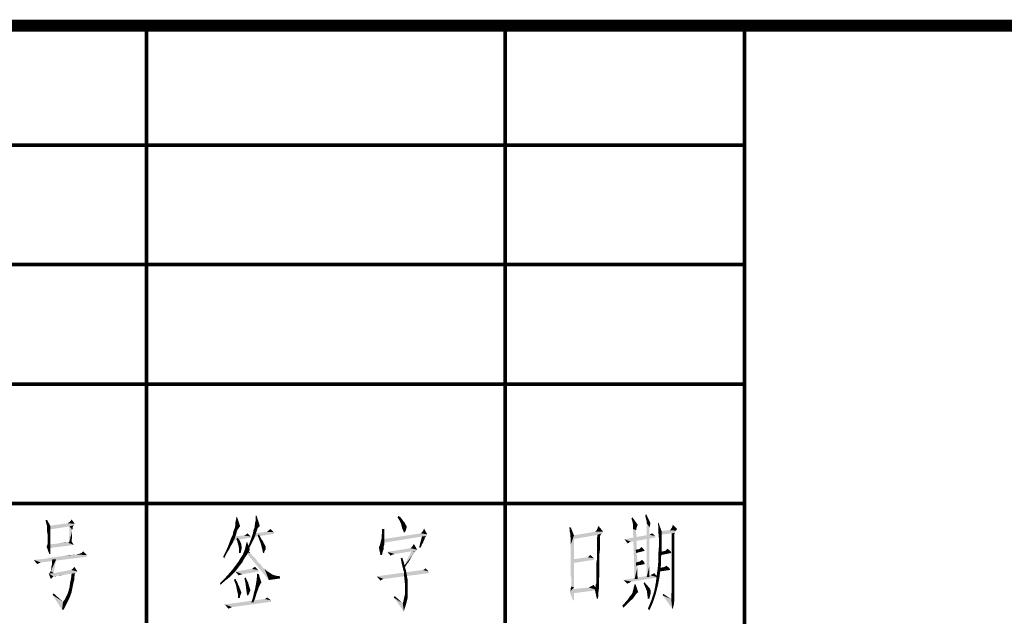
# Model space of a CAD drawing. Header units: millimetres. Extents: x 0 to 840, y 0 to 594.
# Tile 18 of 30: x 529 to 612, y 51 to 100. Entities that reach past the tile are written whole.
import ezdxf

# ---------------------------------------------------------------- set-up
doc = ezdxf.new("R2010")
doc.units = ezdxf.units.MM
doc.header["$LTSCALE"] = 46.2
doc.layers.get('0').update_dxf_attribs({"linetype": 'CONTINUOUS'})
doc.layers.add('GDU1040-22_DXF_FORMAT', color=7, linetype='CONTINUOUS')

msp = doc.modelspace()

# ---------------------------------------------------------------- linework, layer by layer
at = {"color": 1, "linetype": 'CONTINUOUS'}
for points in [[(531.686, 58.622), (531.598, 58.4), (531.553, 58.622)], [(531.642, 58.222), (531.598, 58.4), (531.686, 58.622)], [(531.642, 58.222), (531.686, 58.622), (531.953, 58.133)], [(533.998, 58.311), (533.553, 58.444), (533.642, 58.533)], [(533.642, 58.533), (533.731, 58.667), (533.998, 58.311)], [(547.43, 58.4), (547.474, 58.622), (547.563, 58.889)], [(547.43, 58.178), (547.43, 58.4), (547.563, 58.889)], [(547.43, 58.178), (547.563, 58.889), (547.83, 58.089)], [(547.563, 58.889), (547.474, 58.622), (547.519, 58.889)], [(549.074, 58.267), (549.119, 58.533), (549.207, 58.978)], [(549.074, 58.267), (549.207, 58.978), (549.474, 58.133)], [(549.074, 58.267), (549.074, 58.4), (549.119, 58.533)], [(549.207, 58.978), (549.119, 58.756), (549.119, 58.978)], [(549.119, 58.533), (549.119, 58.756), (549.207, 58.978)], [(560.985, 58.844), (561.074, 58.978), (561.252, 58.844)], [(561.252, 58.844), (561.163, 58.578), (560.985, 58.844)], [(561.252, 58.844), (561.385, 58.667), (561.163, 58.578)], [(561.163, 58.578), (561.385, 58.667), (561.474, 58.533)], [(561.474, 58.533), (561.296, 58.267), (561.163, 58.578)], [(561.474, 58.533), (561.563, 58.444), (561.296, 58.267)], [(580.636, 58.489), (580.547, 58.756), (580.636, 58.844)], [(580.681, 58.267), (580.636, 58.489), (580.636, 58.844)], [(580.681, 58.267), (580.636, 58.844), (581.081, 58.222)], [(581.747, 58.8), (581.703, 58.978), (581.792, 59.111)], [(581.792, 58.622), (581.747, 58.8), (581.792, 59.111)], [(581.836, 58.489), (581.792, 58.622), (581.792, 59.111)], [(581.836, 58.489), (581.792, 59.111), (582.147, 58.356)], [(582.147, 58.356), (581.836, 58.356), (581.836, 58.489)], [(531.953, 58.133), (531.686, 58.089), (531.642, 58.222)], [(531.686, 58.044), (531.686, 58.089), (531.953, 58.133)], [(531.686, 58), (531.686, 58.044), (531.953, 58.133)], [(531.686, 57.867), (531.686, 58), (531.953, 58.133)], [(531.686, 57.867), (531.953, 58.133), (531.953, 57.733)], [(531.953, 57.733), (531.686, 57.644), (531.686, 57.867)], [(531.731, 57.378), (531.686, 57.644), (531.953, 57.733)], [(531.731, 57.378), (531.953, 57.733), (531.953, 57.378)], [(533.998, 58.311), (531.82, 58.133), (533.42, 58.356)], [(533.998, 58.311), (533.909, 58.178), (531.82, 58.133)], [(533.553, 58.089), (531.82, 58.133), (533.909, 58.178)], [(533.553, 58.089), (531.82, 57.822), (531.82, 58.133)], [(533.42, 58.356), (533.464, 58.4), (533.553, 58.444)], [(533.998, 58.311), (533.42, 58.356), (533.553, 58.444)], [(533.775, 57.822), (533.509, 56.667), (533.553, 58.089)], [(533.775, 57.822), (533.775, 57.689), (533.509, 56.667)], [(533.775, 57.689), (533.775, 57.556), (533.509, 56.667)], [(533.553, 58.089), (533.909, 58.178), (533.864, 58.089)], [(533.553, 58.089), (533.864, 58.089), (533.82, 58)], [(533.553, 58.089), (533.82, 58), (533.775, 57.822)], [(533.82, 58), (533.82, 57.956), (533.775, 57.822)], [(533.82, 57.956), (533.82, 57.911), (533.775, 57.822)], [(547.519, 57.511), (547.207, 57.378), (547.252, 57.644)], [(547.652, 57.867), (547.563, 57.733), (547.252, 57.644)], [(547.652, 57.867), (547.252, 57.644), (547.341, 57.867)], [(547.252, 57.644), (547.563, 57.733), (547.519, 57.511)], [(547.741, 58), (547.341, 57.867), (547.385, 58)], [(547.341, 57.867), (547.741, 58), (547.652, 57.867)], [(547.83, 58.089), (547.385, 58), (547.43, 58.178)], [(547.385, 58), (547.83, 58.089), (547.741, 58)], [(548.896, 57.511), (548.941, 57.778), (549.252, 57.822)], [(548.896, 57.511), (549.252, 57.822), (549.03, 57.156)], [(549.296, 57.956), (548.941, 57.778), (549.03, 58)], [(549.296, 57.956), (549.252, 57.822), (548.941, 57.778)], [(549.474, 58.133), (549.03, 58.178), (549.074, 58.267)], [(549.474, 58.133), (549.03, 58), (549.03, 58.178)], [(549.474, 58.133), (549.43, 58.089), (549.03, 58)], [(549.43, 58.089), (549.385, 58.044), (549.03, 58)], [(549.03, 58), (549.385, 58.044), (549.296, 57.956)], [(550.63, 57.6), (549.074, 57.511), (550.052, 57.644)], [(550.63, 57.6), (550.052, 57.644), (550.185, 57.733)], [(550.185, 57.733), (550.363, 57.867), (550.63, 57.6)], [(559.874, 57.867), (559.874, 57.6), (559.696, 57.556)], [(559.874, 57.867), (559.696, 57.556), (559.696, 57.867)], [(561.296, 58.267), (561.563, 58.444), (561.652, 58.267)], [(561.652, 58.267), (561.385, 57.911), (561.296, 58.267)], [(561.652, 58.267), (561.741, 58.133), (561.385, 57.911)], [(561.741, 58.133), (561.741, 58.044), (561.385, 57.911)], [(561.741, 58.044), (561.741, 57.956), (561.385, 57.911)], [(561.385, 57.911), (561.741, 57.956), (561.696, 57.778)], [(561.696, 57.778), (561.519, 57.6), (561.385, 57.911)], [(561.519, 57.6), (561.696, 57.778), (561.607, 57.6)], [(563.474, 57.422), (562.985, 57.556), (563.074, 57.644)], [(563.474, 57.422), (563.074, 57.644), (563.163, 57.778)], [(563.163, 57.778), (563.207, 57.911), (563.474, 57.422)], [(575.481, 58), (575.392, 57.822), (575.347, 58)], [(575.392, 57.644), (575.392, 57.822), (575.481, 58)], [(575.436, 57.467), (575.392, 57.644), (575.481, 58)], [(575.436, 57.378), (575.436, 57.467), (575.481, 58)], [(575.436, 57.378), (575.481, 58), (575.747, 57.333)], [(578.192, 57.644), (578.059, 57.511), (575.659, 57.333)], [(578.192, 57.644), (575.659, 57.333), (577.525, 57.644)], [(578.192, 57.644), (577.525, 57.644), (577.57, 57.689)], [(578.192, 57.644), (577.57, 57.689), (577.659, 57.778)], [(577.659, 57.778), (577.703, 57.911), (577.792, 58.133)], [(577.659, 57.778), (577.792, 58.133), (578.192, 57.644)], [(581.081, 58.222), (580.681, 58.044), (580.681, 58.267)], [(580.681, 58.044), (581.081, 58.222), (580.992, 58)], [(580.992, 58), (580.681, 57.867), (580.681, 58.044)], [(580.681, 57.867), (580.992, 58), (580.947, 57.778)], [(580.947, 57.778), (580.814, 53.689), (580.681, 57.867)], [(580.947, 57.778), (580.947, 57.733), (580.814, 53.689)], [(580.947, 57.733), (580.947, 57.689), (580.814, 53.689)], [(580.947, 57.689), (580.947, 57.6), (580.814, 53.689)], [(581.836, 58.356), (582.147, 58.356), (582.103, 58.178)], [(581.836, 58.356), (582.103, 58.178), (582.059, 58)], [(582.059, 58), (581.836, 53.867), (581.836, 58.356)], [(582.059, 58), (582.059, 57.956), (581.836, 53.867)], [(582.059, 57.956), (582.059, 57.911), (581.836, 53.867)], [(582.059, 57.911), (582.059, 57.822), (581.836, 53.867)], [(582.059, 57.822), (582.059, 57.689), (581.836, 53.867)], [(582.059, 57.689), (582.059, 57.556), (581.836, 53.867)], [(582.814, 57.956), (582.77, 58.356), (582.814, 58.4)], [(582.814, 57.956), (582.814, 58.4), (583.081, 57.689)], [(583.081, 57.689), (582.814, 57.511), (582.814, 57.956)], [(582.814, 57.511), (583.081, 57.689), (583.081, 57.111)], [(584.192, 57.644), (582.903, 57.378), (582.992, 57.689)], [(584.192, 57.644), (584.192, 57.556), (582.903, 57.378)], [(584.281, 57.733), (582.992, 57.689), (583.747, 57.778)], [(582.992, 57.689), (584.281, 57.733), (584.192, 57.644)], [(583.747, 57.778), (583.836, 57.822), (584.37, 57.867)], [(583.747, 57.778), (584.37, 57.867), (584.281, 57.733)], [(584.37, 57.867), (583.836, 57.822), (583.881, 57.911)], [(584.37, 57.867), (583.881, 57.911), (583.97, 58.044)], [(583.97, 58.044), (584.014, 58.222), (584.37, 57.867)], [(531.953, 57.378), (531.731, 57.156), (531.731, 57.378)], [(531.731, 57.156), (531.953, 57.378), (531.953, 57.022)], [(531.953, 57.022), (531.731, 56.933), (531.731, 57.156)], [(531.731, 56.8), (531.731, 56.933), (531.953, 57.022)], [(531.731, 56.711), (531.731, 56.8), (531.953, 57.022)], [(531.731, 56.711), (531.953, 57.022), (531.953, 56.711)], [(533.42, 56.756), (533.553, 56.8), (533.731, 56.844)], [(533.42, 56.756), (533.731, 56.844), (533.909, 56.533)], [(533.775, 57.556), (533.775, 57.378), (533.509, 56.667)], [(533.775, 57.378), (533.775, 57.156), (533.509, 56.667)], [(533.775, 57.156), (533.731, 56.933), (533.509, 56.667)], [(533.509, 56.667), (533.731, 56.933), (533.731, 56.667)], [(533.731, 56.844), (533.553, 56.8), (533.686, 56.844)], [(547.385, 57.111), (546.941, 56.756), (547.074, 57.111)], [(546.941, 56.756), (547.385, 57.111), (547.207, 56.711)], [(547.074, 57.111), (547.207, 57.378), (547.519, 57.511)], [(547.074, 57.111), (547.519, 57.511), (547.385, 57.111)], [(548.719, 57.244), (547.163, 57.244), (548.141, 57.333)], [(548.719, 57.244), (548.719, 57.156), (547.163, 56.889)], [(548.719, 57.244), (547.163, 56.889), (547.163, 57.244)], [(547.519, 57.067), (547.607, 57.156), (547.741, 56.978)], [(547.741, 56.978), (547.607, 56.756), (547.519, 57.067)], [(547.741, 56.978), (547.83, 56.844), (547.607, 56.756)], [(547.607, 56.756), (547.83, 56.844), (547.874, 56.711)], [(548.719, 57.244), (548.141, 57.333), (548.274, 57.378)], [(548.274, 57.378), (548.452, 57.511), (548.719, 57.244)], [(548.941, 56.978), (548.852, 56.8), (548.496, 56.4)], [(548.941, 56.978), (548.496, 56.4), (548.719, 56.978)], [(549.03, 57.156), (548.719, 56.978), (548.896, 57.511)], [(548.719, 56.978), (549.03, 57.156), (548.941, 56.978)], [(550.63, 57.467), (548.941, 57.2), (549.074, 57.511)], [(549.074, 57.511), (550.63, 57.6), (550.63, 57.467)], [(549.296, 57.333), (549.385, 57.422), (549.519, 57.2)], [(549.519, 57.2), (549.43, 56.978), (549.296, 57.333)], [(549.519, 57.2), (549.607, 57.022), (549.43, 56.978)], [(549.43, 56.978), (549.607, 57.022), (549.741, 56.844)], [(549.741, 56.844), (549.563, 56.622), (549.43, 56.978)], [(549.741, 56.844), (549.785, 56.711), (549.563, 56.622)], [(559.874, 56.889), (559.874, 56.756), (559.563, 56.711)], [(559.874, 56.889), (559.563, 56.711), (559.607, 56.889)], [(559.874, 57.022), (559.607, 56.889), (559.652, 57.067)], [(559.607, 56.889), (559.874, 57.022), (559.874, 56.889)], [(559.874, 57.378), (559.652, 57.333), (559.696, 57.556)], [(559.652, 57.333), (559.874, 57.378), (559.874, 57.2)], [(559.874, 57.2), (559.652, 57.067), (559.652, 57.333)], [(559.652, 57.067), (559.874, 57.2), (559.874, 57.022)], [(559.696, 57.556), (559.874, 57.6), (559.874, 57.378)], [(563.474, 57.422), (559.785, 57.022), (562.941, 57.511)], [(563.474, 57.422), (563.385, 57.289), (559.785, 57.022)], [(563.385, 57.289), (563.03, 57.244), (559.785, 57.022)], [(559.785, 57.022), (563.03, 57.244), (559.785, 56.711)], [(563.252, 57.111), (562.807, 56.356), (563.03, 57.244)], [(563.252, 57.111), (563.252, 57.022), (562.807, 56.356)], [(563.252, 57.022), (563.207, 56.933), (562.807, 56.356)], [(563.207, 56.933), (563.163, 56.844), (562.807, 56.356)], [(563.163, 56.844), (563.119, 56.711), (562.807, 56.356)], [(563.474, 57.422), (562.941, 57.511), (562.985, 57.556)], [(563.03, 57.244), (563.385, 57.289), (563.296, 57.156)], [(563.03, 57.244), (563.296, 57.156), (563.252, 57.111)], [(575.747, 57.333), (575.436, 57.244), (575.436, 57.378)], [(575.481, 57.156), (575.436, 57.244), (575.747, 57.333)], [(575.481, 57.111), (575.481, 57.156), (575.747, 57.333)], [(575.481, 57.067), (575.481, 57.111), (575.747, 57.333)], [(575.481, 57.022), (575.481, 57.067), (575.747, 57.333)], [(575.481, 56.933), (575.481, 57.022), (575.747, 57.333)], [(575.481, 56.756), (575.481, 56.933), (575.747, 57.333)], [(575.481, 56.578), (575.481, 56.756), (575.747, 57.333)], [(575.481, 56.267), (575.481, 56.578), (575.747, 57.333)], [(575.481, 55.956), (575.481, 56.267), (575.747, 57.333)], [(575.481, 55.556), (575.481, 55.956), (575.747, 57.333)], [(575.481, 55.111), (575.481, 55.556), (575.747, 57.333)], [(575.481, 54.667), (575.481, 55.111), (575.747, 57.333)], [(575.481, 54.311), (575.481, 54.667), (575.747, 57.333)], [(575.481, 53.956), (575.481, 54.311), (575.747, 57.333)], [(575.525, 53.689), (575.481, 53.956), (575.747, 57.333)], [(575.525, 53.467), (575.525, 53.689), (575.747, 57.333)], [(575.525, 53.289), (575.525, 53.467), (575.747, 57.333)], [(575.525, 53.2), (575.525, 53.289), (575.747, 57.333)], [(575.525, 53.156), (575.525, 53.2), (575.747, 57.333)], [(575.525, 53.067), (575.525, 53.156), (575.747, 57.333)], [(575.525, 53.067), (575.747, 57.333), (575.747, 52.978)], [(578.059, 57.511), (577.703, 57.378), (575.659, 57.333)], [(575.659, 57.333), (577.703, 57.378), (575.659, 57.022)], [(577.97, 57.378), (577.925, 57.244), (577.659, 56.889)], [(577.97, 57.378), (577.659, 56.889), (577.703, 57.378)], [(577.925, 57.244), (577.925, 57.156), (577.659, 56.889)], [(577.925, 57.156), (577.925, 57.067), (577.659, 56.889)], [(577.925, 57.067), (577.925, 56.933), (577.659, 56.889)], [(577.659, 56.889), (577.925, 56.933), (577.925, 56.756)], [(577.925, 56.756), (577.659, 56.444), (577.659, 56.889)], [(577.703, 57.378), (578.059, 57.511), (577.97, 57.378)], [(582.059, 57.378), (582.547, 57.289), (579.97, 57.022)], [(582.059, 57.378), (579.97, 57.022), (581.97, 57.378)], [(582.547, 57.289), (582.547, 57.156), (579.97, 57.022)], [(579.97, 57.022), (582.547, 57.156), (580.503, 56.8)], [(579.97, 57.022), (580.503, 56.8), (580.37, 56.756)], [(580.37, 56.756), (580.236, 56.667), (579.97, 57.022)], [(580.947, 57.6), (580.947, 57.467), (580.814, 53.689)], [(580.947, 57.467), (580.992, 57.289), (580.814, 53.689)], [(580.992, 57.289), (580.992, 57.111), (580.814, 53.689)], [(580.992, 57.111), (580.992, 56.889), (580.814, 53.689)], [(580.992, 56.889), (580.992, 56.667), (580.814, 53.689)], [(582.059, 57.556), (582.059, 57.333), (581.836, 53.867)], [(582.059, 57.333), (582.059, 57.156), (581.836, 53.867)], [(582.059, 57.156), (582.059, 56.889), (581.836, 53.867)], [(582.059, 56.889), (582.059, 56.622), (581.836, 53.867)], [(582.059, 57.378), (582.192, 57.467), (582.281, 57.511)], [(582.059, 57.378), (582.281, 57.511), (582.547, 57.289)], [(582.059, 57.378), (582.103, 57.422), (582.192, 57.467)], [(583.081, 57.111), (582.859, 57.022), (582.814, 57.511)], [(582.859, 57.022), (583.081, 57.111), (583.081, 56.578)], [(583.081, 56.578), (582.859, 56.533), (582.859, 57.022)], [(584.192, 57.556), (583.925, 57.511), (582.903, 57.378)], [(583.925, 57.511), (584.192, 57.556), (584.147, 57.467)], [(584.147, 57.467), (583.925, 56.978), (583.925, 57.511)], [(584.147, 57.467), (584.147, 57.422), (583.925, 56.978)], [(584.147, 57.422), (584.147, 57.289), (583.925, 56.978)], [(584.147, 57.289), (584.147, 57.111), (583.925, 56.978)], [(583.925, 56.978), (584.147, 57.111), (584.147, 56.844)], [(584.147, 56.844), (583.925, 56.489), (583.925, 56.978)], [(584.147, 56.844), (584.147, 56.578), (583.925, 56.489)], [(531.953, 56.444), (531.642, 56.4), (531.686, 56.489)], [(531.642, 56.4), (531.953, 56.444), (531.953, 56.178)], [(531.953, 56.178), (531.864, 55.778), (531.642, 56.4)], [(531.686, 56.489), (531.731, 56.622), (531.953, 56.711)], [(531.686, 56.489), (531.953, 56.711), (531.953, 56.444)], [(531.953, 56.711), (531.731, 56.667), (531.731, 56.711)], [(531.731, 56.622), (531.731, 56.667), (531.953, 56.711)], [(533.909, 56.533), (531.82, 56.267), (531.864, 56.578)], [(533.909, 56.533), (531.864, 56.578), (532.264, 56.622)], [(531.953, 56.178), (531.953, 55.956), (531.864, 55.778)], [(532.264, 56.622), (532.62, 56.667), (533.42, 56.756)], [(533.909, 56.533), (532.264, 56.622), (533.42, 56.756)], [(532.62, 56.667), (532.931, 56.711), (533.42, 56.756)], [(533.42, 56.756), (532.931, 56.711), (533.198, 56.756)], [(534.531, 55.822), (534.62, 55.911), (534.709, 56)], [(534.531, 55.822), (534.709, 56), (535.02, 55.689)], [(546.719, 55.867), (546.407, 55.556), (546.63, 56)], [(546.941, 56.222), (546.63, 56), (546.807, 56.4)], [(546.63, 56), (546.941, 56.222), (546.719, 55.867)], [(547.207, 56.711), (546.807, 56.4), (546.941, 56.756)], [(547.207, 56.711), (547.074, 56.489), (546.807, 56.4)], [(546.807, 56.4), (547.074, 56.489), (546.941, 56.222)], [(547.874, 56.711), (547.696, 56.444), (547.607, 56.756)], [(547.874, 56.711), (547.919, 56.622), (547.696, 56.444)], [(547.919, 56.622), (547.919, 56.489), (547.696, 56.444)], [(547.696, 56.444), (547.919, 56.489), (547.963, 56.4)], [(547.963, 56.4), (547.741, 56.178), (547.696, 56.444)], [(547.963, 56.4), (547.963, 56.356), (547.741, 56.178)], [(547.963, 56.356), (547.963, 56.267), (547.741, 56.178)], [(547.741, 56.178), (547.963, 56.267), (547.919, 56.089)], [(547.919, 56.089), (547.741, 55.867), (547.741, 56.178)], [(547.741, 55.867), (547.919, 56.089), (547.874, 55.867)], [(548.63, 56.178), (548.585, 56.044), (548.141, 55.956)], [(548.63, 56.178), (548.141, 55.956), (548.23, 56.178)], [(548.141, 55.956), (548.585, 56.044), (548.496, 55.911)], [(548.23, 56.178), (548.274, 56.356), (548.407, 56.8)], [(548.23, 56.178), (548.407, 56.8), (548.63, 56.178)], [(548.274, 56.356), (548.319, 56.578), (548.407, 56.8)], [(548.319, 56.578), (548.363, 56.756), (548.407, 56.8)], [(548.319, 55.911), (548.407, 56.178), (548.674, 55.867)], [(548.852, 56.8), (548.719, 56.533), (548.496, 56.4)], [(548.496, 56.4), (548.719, 56.533), (548.585, 56.267)], [(549.563, 56.622), (549.785, 56.711), (549.874, 56.578)], [(549.874, 56.578), (549.652, 56.267), (549.563, 56.622)], [(549.874, 56.578), (549.919, 56.489), (549.652, 56.267)], [(549.919, 56.489), (549.963, 56.4), (549.652, 56.267)], [(549.963, 56.4), (549.963, 56.356), (549.652, 56.267)], [(549.652, 56.267), (549.963, 56.356), (549.963, 56.267)], [(549.963, 56.267), (549.741, 55.867), (549.652, 56.267)], [(549.963, 56.267), (549.963, 56.178), (549.741, 55.867)], [(549.963, 56.178), (549.874, 56.044), (549.741, 55.867)], [(549.741, 55.867), (549.874, 56.044), (549.83, 55.867)], [(559.83, 56.4), (559.43, 56.311), (559.474, 56.444)], [(559.43, 56.311), (559.83, 56.4), (559.83, 56.178)], [(559.83, 56.178), (559.563, 55.689), (559.43, 56.311)], [(559.874, 56.533), (559.474, 56.444), (559.519, 56.533)], [(559.474, 56.444), (559.874, 56.533), (559.83, 56.4)], [(559.874, 56.622), (559.519, 56.533), (559.563, 56.711)], [(559.519, 56.533), (559.874, 56.622), (559.874, 56.533)], [(559.563, 56.711), (559.874, 56.756), (559.874, 56.622)], [(559.83, 56.178), (559.741, 55.956), (559.563, 55.689)], [(562.63, 56.133), (560.141, 55.956), (562.096, 56.267)], [(562.63, 56.133), (562.541, 56.044), (560.141, 55.956)], [(562.541, 56.044), (562.141, 56), (560.141, 55.956)], [(560.141, 55.956), (562.141, 56), (560.763, 55.778)], [(562.452, 56), (562.363, 55.867), (561.519, 54.756)], [(562.452, 56), (561.519, 54.756), (562.141, 56)], [(562.096, 56.267), (562.141, 56.311), (562.185, 56.356)], [(562.63, 56.133), (562.096, 56.267), (562.185, 56.356)], [(562.141, 56), (562.541, 56.044), (562.452, 56)], [(562.185, 56.356), (562.274, 56.489), (562.363, 56.622)], [(562.185, 56.356), (562.363, 56.622), (562.63, 56.133)], [(562.452, 56), (562.407, 55.911), (562.363, 55.867)], [(563.119, 56.711), (563.03, 56.578), (562.807, 56.356)], [(563.03, 56.578), (562.985, 56.444), (562.807, 56.356)], [(562.807, 56.356), (562.985, 56.444), (562.896, 56.267)], [(577.925, 56.756), (577.925, 56.489), (577.659, 56.444)], [(577.659, 56.444), (577.925, 56.489), (577.925, 56.178)], [(577.925, 56.178), (577.659, 56.044), (577.659, 56.444)], [(577.659, 56.044), (577.925, 56.178), (577.881, 55.822)], [(577.881, 55.822), (577.659, 55.644), (577.659, 56.044)], [(580.992, 56.667), (580.992, 56.4), (580.814, 53.689)], [(580.992, 56.4), (580.992, 56.089), (580.814, 53.689)], [(580.992, 56.089), (580.992, 55.778), (580.814, 53.689)], [(581.17, 56.178), (581.57, 56.178), (580.903, 56.133)], [(581.17, 56.178), (580.903, 56.133), (581.125, 56.178)], [(580.903, 56.133), (581.57, 56.178), (581.659, 56.044)], [(581.659, 56.044), (580.947, 55.867), (580.903, 56.133)], [(581.57, 56.178), (581.17, 56.178), (581.259, 56.222)], [(581.57, 56.178), (581.259, 56.222), (581.303, 56.267)], [(581.303, 56.267), (581.392, 56.356), (581.57, 56.178)], [(582.059, 56.622), (582.059, 56.311), (581.836, 53.867)], [(582.059, 56.311), (582.059, 56), (581.836, 53.867)], [(582.059, 56), (582.059, 55.644), (581.836, 53.867)], [(583.081, 56.044), (582.814, 55.956), (582.859, 56.533)], [(582.814, 55.956), (583.081, 56.044), (583.036, 55.556)], [(582.859, 56.533), (583.081, 56.578), (583.081, 56.044)], [(583.392, 56.044), (583.836, 56), (582.992, 55.956)], [(583.392, 56.044), (582.992, 55.956), (583.347, 56.044)], [(582.992, 55.956), (583.836, 56), (583.881, 55.867)], [(583.836, 56), (583.392, 56.044), (583.436, 56.089)], [(583.836, 56), (583.436, 56.089), (583.481, 56.133)], [(583.481, 56.133), (583.57, 56.222), (583.836, 56)], [(583.925, 56.489), (584.147, 56.578), (584.147, 56.178)], [(584.147, 56.178), (583.925, 56), (583.925, 56.489)], [(583.925, 56), (584.147, 56.178), (584.147, 55.733)], [(584.147, 55.733), (583.925, 55.556), (583.925, 56)], [(530.575, 55.289), (531.064, 55.333), (535.02, 55.556)], [(530.575, 55.289), (535.02, 55.556), (531.153, 55.067)], [(530.575, 55.289), (531.153, 55.067), (531.02, 55.022)], [(531.02, 55.022), (530.842, 54.933), (530.575, 55.289)], [(531.064, 55.333), (531.509, 55.378), (535.02, 55.556)], [(531.509, 55.378), (531.909, 55.467), (535.02, 55.556)], [(531.864, 55.778), (531.953, 55.956), (531.953, 55.778)], [(531.909, 55.467), (532.264, 55.511), (535.02, 55.556)], [(531.998, 54.444), (532.042, 54.578), (532.442, 55.333)], [(531.998, 54.356), (531.998, 54.444), (532.442, 55.333)], [(531.998, 54.356), (532.442, 55.333), (532.22, 54.178)], [(532.042, 54.711), (532.086, 54.889), (532.442, 55.333)], [(532.042, 54.578), (532.042, 54.711), (532.442, 55.333)], [(532.442, 55.333), (532.086, 55.111), (532.131, 55.333)], [(532.086, 54.889), (532.086, 55.111), (532.442, 55.333)], [(535.02, 55.556), (532.264, 55.511), (532.62, 55.556)], [(532.62, 55.556), (532.975, 55.6), (535.02, 55.689)], [(532.62, 55.556), (535.02, 55.689), (535.02, 55.556)], [(532.975, 55.6), (533.242, 55.644), (535.02, 55.689)], [(533.731, 55.689), (535.02, 55.689), (533.242, 55.644)], [(533.731, 55.689), (533.242, 55.644), (533.509, 55.689)], [(534.131, 55.733), (533.731, 55.689), (533.953, 55.733)], [(535.02, 55.689), (533.731, 55.689), (534.131, 55.733)], [(534.353, 55.778), (534.131, 55.733), (534.264, 55.778)], [(535.02, 55.689), (534.131, 55.733), (534.353, 55.778)], [(534.486, 55.822), (534.531, 55.822), (534.353, 55.778)], [(534.486, 55.822), (534.353, 55.778), (534.442, 55.822)], [(535.02, 55.689), (534.353, 55.778), (534.531, 55.822)], [(534.531, 55.822), (534.575, 55.867), (534.62, 55.911)], [(546.407, 55.556), (546.719, 55.867), (546.496, 55.422)], [(548.141, 55.333), (547.696, 55.156), (547.874, 55.467)], [(547.696, 55.156), (548.141, 55.333), (548.007, 55.067)], [(548.407, 55.733), (548.274, 55.556), (547.874, 55.467)], [(548.407, 55.733), (547.874, 55.467), (548.052, 55.733)], [(547.874, 55.467), (548.274, 55.556), (548.141, 55.333)], [(548.496, 55.911), (548.052, 55.733), (548.141, 55.956)], [(548.052, 55.733), (548.496, 55.911), (548.407, 55.733)], [(548.674, 55.867), (550.23, 53.6), (548.319, 55.911)], [(548.674, 55.867), (548.941, 55.556), (550.23, 53.6)], [(548.941, 55.556), (549.163, 55.333), (550.23, 53.6)], [(549.163, 55.333), (549.341, 55.067), (550.23, 53.6)], [(559.563, 55.689), (559.741, 55.956), (559.696, 55.689)], [(560.141, 55.956), (560.763, 55.778), (560.585, 55.733)], [(560.585, 55.733), (560.407, 55.644), (560.141, 55.956)], [(561.296, 55.2), (561.252, 55.422), (561.385, 55.467)], [(561.296, 55.2), (561.385, 55.467), (561.519, 55.067)], [(561.519, 55.067), (561.341, 54.978), (561.296, 55.2)], [(562.363, 55.867), (562.319, 55.778), (561.519, 54.756)], [(562.319, 55.778), (562.23, 55.644), (561.519, 54.756)], [(562.23, 55.644), (562.141, 55.511), (561.519, 54.756)], [(562.141, 55.511), (562.052, 55.333), (561.519, 54.756)], [(562.052, 55.333), (561.919, 55.111), (561.519, 54.756)], [(562.363, 55.867), (562.363, 55.822), (562.319, 55.778)], [(576.903, 55.511), (577.392, 55.422), (575.659, 55.333)], [(576.903, 55.511), (575.659, 55.333), (576.859, 55.511)], [(575.659, 55.333), (577.392, 55.422), (577.392, 55.289)], [(577.392, 55.289), (575.659, 55.022), (575.659, 55.333)], [(576.903, 55.511), (576.947, 55.556), (577.125, 55.689)], [(576.903, 55.511), (577.125, 55.689), (577.392, 55.422)], [(576.947, 55.556), (577.036, 55.644), (577.125, 55.689)], [(577.614, 54.978), (577.659, 55.289), (577.881, 55.422)], [(577.614, 54.978), (577.881, 55.422), (577.881, 54.978)], [(577.659, 55.644), (577.881, 55.822), (577.881, 55.422)], [(577.881, 55.422), (577.659, 55.289), (577.659, 55.644)], [(580.992, 55.778), (581.036, 55.422), (580.814, 53.689)], [(581.036, 55.422), (581.036, 55.022), (580.814, 53.689)], [(581.259, 55.156), (581.436, 55.289), (581.614, 55.111)], [(582.059, 55.644), (582.059, 55.244), (581.836, 53.867)], [(582.059, 55.244), (582.059, 54.8), (581.836, 53.867)], [(583.036, 55.067), (582.77, 54.756), (582.814, 55.378)], [(583.036, 55.556), (582.814, 55.378), (582.814, 55.956)], [(582.814, 55.378), (583.036, 55.556), (583.036, 55.067)], [(583.881, 55.867), (582.992, 55.689), (582.992, 55.956)], [(583.925, 55.556), (584.147, 55.733), (584.147, 55.244)], [(584.147, 55.244), (583.925, 55.156), (583.925, 55.556)], [(583.925, 54.756), (583.925, 55.156), (584.147, 55.244)], [(583.925, 54.756), (584.147, 55.244), (584.147, 54.756)], [(531.953, 54.267), (531.953, 54.311), (531.998, 54.356)], [(532.22, 54.178), (531.953, 54.267), (531.998, 54.356)], [(533.686, 54.444), (534.22, 54.311), (532.22, 54.178)], [(533.686, 54.444), (532.22, 54.178), (533.642, 54.444)], [(534.22, 54.311), (533.686, 54.444), (533.775, 54.489)], [(534.22, 54.311), (533.775, 54.489), (533.864, 54.578)], [(533.864, 54.578), (533.953, 54.711), (534.22, 54.311)], [(547.296, 54.178), (546.852, 54.089), (547.163, 54.444)], [(547.785, 54.8), (547.563, 54.489), (547.163, 54.444)], [(547.785, 54.8), (547.163, 54.444), (547.43, 54.8)], [(547.163, 54.444), (547.563, 54.489), (547.296, 54.178)], [(548.007, 55.067), (547.43, 54.8), (547.696, 55.156)], [(547.43, 54.8), (548.007, 55.067), (547.785, 54.8)], [(548.807, 54.533), (549.341, 54.444), (547.43, 54.311)], [(548.807, 54.533), (547.43, 54.311), (548.763, 54.533)], [(547.43, 54.311), (549.341, 54.444), (549.385, 54.311)], [(549.341, 54.444), (548.807, 54.533), (548.896, 54.578)], [(548.896, 54.578), (548.985, 54.667), (549.074, 54.711)], [(548.896, 54.578), (549.074, 54.711), (549.341, 54.444)], [(549.341, 55.067), (549.563, 54.889), (550.23, 53.6)], [(549.563, 54.889), (549.696, 54.667), (550.23, 53.6)], [(549.696, 54.667), (549.874, 54.533), (550.23, 53.6)], [(549.874, 54.533), (550.007, 54.4), (550.23, 53.6)], [(550.007, 54.4), (550.274, 54.222), (550.23, 53.6)], [(563.119, 54.444), (563.607, 54.311), (559.252, 53.911)], [(563.119, 54.444), (559.252, 53.911), (563.074, 54.444)], [(561.385, 54.8), (561.341, 54.978), (561.519, 55.067)], [(561.385, 54.8), (561.519, 55.067), (561.607, 54.711)], [(561.607, 54.711), (561.43, 54.622), (561.385, 54.8)], [(561.474, 54.444), (561.43, 54.622), (561.607, 54.711)], [(561.474, 54.444), (561.607, 54.711), (561.696, 54.4)], [(561.696, 54.4), (561.519, 54.311), (561.474, 54.444)], [(561.919, 55.111), (561.741, 54.889), (561.519, 54.756)], [(561.519, 54.756), (561.741, 54.889), (561.563, 54.578)], [(561.519, 54.178), (561.519, 54.311), (561.696, 54.4)], [(561.519, 54.178), (561.696, 54.4), (561.741, 54.133)], [(563.607, 54.311), (563.119, 54.444), (563.207, 54.489)], [(563.607, 54.311), (563.207, 54.489), (563.296, 54.533)], [(563.296, 54.533), (563.341, 54.578), (563.607, 54.311)], [(577.881, 54.978), (577.614, 54.667), (577.614, 54.978)], [(577.614, 54.667), (577.881, 54.978), (577.881, 54.489)], [(577.881, 54.489), (577.614, 54.4), (577.614, 54.667)], [(577.614, 54.178), (577.614, 54.4), (577.881, 54.489)], [(577.614, 54.178), (577.881, 54.489), (577.881, 54.044)], [(581.036, 55.022), (581.036, 54.578), (580.814, 53.689)], [(581.036, 54.578), (581.036, 54.133), (580.814, 53.689)], [(581.614, 55.111), (580.947, 55.067), (581.081, 55.111)], [(580.947, 55.067), (581.614, 55.111), (581.659, 54.933)], [(581.659, 54.933), (580.947, 54.8), (580.947, 55.067)], [(581.614, 55.111), (581.081, 55.111), (581.259, 55.156)], [(582.059, 54.8), (582.059, 54.356), (581.836, 53.867)], [(581.836, 53.867), (582.059, 54.356), (582.059, 53.867)], [(582.992, 54.622), (582.681, 54.089), (582.77, 54.756)], [(582.992, 54.622), (582.947, 54.222), (582.681, 54.089)], [(582.77, 54.756), (583.036, 55.067), (582.992, 54.622)], [(583.747, 54.578), (582.859, 54.311), (582.903, 54.622)], [(583.747, 54.578), (583.792, 54.444), (582.859, 54.311)], [(583.747, 54.578), (582.903, 54.622), (583.214, 54.667)], [(583.747, 54.578), (583.214, 54.667), (583.347, 54.711)], [(583.347, 54.711), (583.481, 54.8), (583.747, 54.578)], [(584.147, 54.756), (583.925, 54.4), (583.925, 54.756)], [(583.925, 54.4), (584.147, 54.756), (584.147, 54.311)], [(584.147, 54.311), (583.925, 54.089), (583.925, 54.4)], [(532.22, 54.178), (531.82, 54.133), (531.909, 54.222)], [(532.22, 54.178), (534.042, 54.178), (531.82, 54.133)], [(533.731, 54.133), (531.82, 54.133), (534.042, 54.178)], [(531.82, 54.133), (533.731, 54.133), (533.42, 54.089)], [(531.82, 54.133), (533.42, 54.089), (532.22, 53.911)], [(531.82, 54.133), (532.22, 53.911), (532.175, 53.867)], [(532.175, 53.867), (531.998, 53.689), (531.82, 54.133)], [(532.22, 54.178), (531.909, 54.222), (531.953, 54.267)], [(532.175, 53.867), (532.086, 53.778), (531.998, 53.689)], [(534.22, 54.311), (534.131, 54.222), (532.22, 54.178)], [(532.22, 54.178), (534.131, 54.222), (534.042, 54.178)], [(533.42, 54.089), (532.531, 53.956), (532.22, 53.911)], [(532.264, 53.911), (532.22, 53.911), (532.531, 53.956)], [(532.309, 53.911), (532.264, 53.911), (532.531, 53.956)], [(532.309, 53.911), (532.531, 53.956), (532.398, 53.911)], [(533.42, 54.089), (533.153, 54.044), (532.531, 53.956)], [(533.153, 54.044), (532.886, 54), (532.531, 53.956)], [(532.531, 53.956), (532.886, 54), (532.709, 53.956)], [(533.953, 53.6), (533.598, 53.333), (533.686, 53.733)], [(533.953, 53.6), (533.909, 53.467), (533.598, 53.333)], [(533.998, 54.089), (533.686, 53.733), (533.731, 54.133)], [(533.998, 54.089), (533.998, 54.044), (533.686, 53.733)], [(533.998, 54.044), (533.998, 54), (533.686, 53.733)], [(533.998, 54), (533.998, 53.956), (533.686, 53.733)], [(533.998, 53.956), (533.953, 53.867), (533.686, 53.733)], [(533.953, 53.867), (533.953, 53.778), (533.686, 53.733)], [(533.686, 53.733), (533.953, 53.778), (533.953, 53.6)], [(533.731, 54.133), (534.042, 54.178), (533.998, 54.089)], [(546.585, 53.556), (546.141, 53.333), (546.496, 53.689)], [(546.141, 53.333), (546.585, 53.556), (546.185, 53.2)], [(546.985, 53.867), (546.496, 53.689), (546.852, 54.089)], [(546.496, 53.689), (546.985, 53.867), (546.585, 53.556)], [(546.852, 54.089), (547.296, 54.178), (546.985, 53.867)], [(547.296, 53.644), (547.43, 53.689), (547.563, 53.467)], [(547.563, 53.467), (547.474, 53.2), (547.296, 53.644)], [(547.43, 54.311), (549.385, 54.311), (548.007, 54.089)], [(548.007, 54.089), (547.696, 54), (547.43, 54.311)], [(548.007, 54.089), (547.874, 54.044), (547.696, 54)], [(548.185, 53.733), (548.274, 53.822), (548.407, 53.556)], [(548.407, 53.556), (548.274, 53.333), (548.185, 53.733)], [(548.407, 53.556), (548.496, 53.378), (548.274, 53.333)], [(549.607, 53.378), (549.119, 53.111), (549.207, 53.6)], [(549.385, 54.089), (549.207, 53.6), (549.252, 54.133)], [(549.207, 53.6), (549.385, 54.089), (549.607, 53.378)], [(550.274, 54.222), (550.541, 54.044), (550.23, 53.6)], [(550.541, 54.044), (550.852, 53.956), (550.23, 53.6)], [(550.852, 53.956), (551.163, 53.911), (550.23, 53.6)], [(551.163, 53.911), (551.163, 53.733), (550.23, 53.6)], [(563.607, 54.311), (563.607, 54.178), (559.252, 53.911)], [(559.252, 53.911), (563.607, 54.178), (559.83, 53.689)], [(559.252, 53.911), (559.83, 53.689), (559.696, 53.644)], [(559.696, 53.644), (559.563, 53.556), (559.252, 53.911)], [(561.741, 54.133), (561.519, 54.089), (561.519, 54.178)], [(561.563, 53.733), (561.519, 54.089), (561.741, 54.133)], [(561.563, 53.733), (561.741, 54.133), (561.83, 53.644)], [(561.83, 53.644), (561.607, 53.289), (561.563, 53.733)], [(561.607, 53.289), (561.83, 53.644), (561.83, 53.156)], [(577.57, 53.244), (577.614, 53.333), (577.836, 53.644)], [(577.57, 53.244), (577.836, 53.644), (577.836, 53.244)], [(577.881, 54.044), (577.614, 53.956), (577.614, 54.178)], [(577.614, 53.778), (577.614, 53.956), (577.881, 54.044)], [(577.614, 53.644), (577.614, 53.778), (577.881, 54.044)], [(577.614, 53.644), (577.881, 54.044), (577.836, 53.644)], [(577.836, 53.644), (577.614, 53.511), (577.614, 53.644)], [(577.614, 53.422), (577.614, 53.511), (577.836, 53.644)], [(577.614, 53.333), (577.614, 53.422), (577.836, 53.644)], [(582.77, 53.822), (579.881, 53.6), (582.147, 54)], [(579.881, 53.6), (582.77, 53.822), (580.547, 53.467)], [(579.881, 53.6), (580.547, 53.467), (580.459, 53.422)], [(579.881, 53.6), (580.459, 53.422), (580.281, 53.333)], [(580.281, 53.333), (580.192, 53.289), (579.881, 53.6)], [(580.814, 53.689), (581.036, 54.133), (581.081, 53.689)], [(582.147, 54), (582.37, 54.133), (582.459, 54.178)], [(582.147, 54), (582.459, 54.178), (582.77, 53.822)], [(582.147, 54), (582.192, 54.044), (582.37, 54.133)], [(582.192, 54.044), (582.281, 54.089), (582.37, 54.133)], [(582.903, 53.867), (582.592, 53.378), (582.681, 54.089)], [(582.592, 53.378), (582.903, 53.867), (582.77, 53.156)], [(582.681, 54.089), (582.947, 54.222), (582.903, 53.867)], [(583.925, 54.089), (584.147, 54.311), (584.147, 53.911)], [(584.147, 53.911), (583.925, 53.822), (583.925, 54.089)], [(583.925, 53.556), (583.925, 53.822), (584.147, 53.911)], [(583.925, 53.556), (584.147, 53.911), (584.147, 53.511)], [(584.147, 53.511), (583.925, 53.333), (583.925, 53.556)], [(533.464, 52.667), (533.553, 52.978), (533.82, 53.022)], [(533.464, 52.667), (533.82, 53.022), (533.731, 52.578)], [(533.864, 53.244), (533.553, 52.978), (533.598, 53.333)], [(533.864, 53.244), (533.82, 53.022), (533.553, 52.978)], [(533.598, 53.333), (533.909, 53.467), (533.864, 53.244)], [(547.563, 53.467), (547.652, 53.244), (547.474, 53.2)], [(547.474, 53.2), (547.652, 53.244), (547.741, 53.067)], [(547.741, 53.067), (547.563, 52.756), (547.474, 53.2)], [(547.741, 53.067), (547.785, 52.933), (547.563, 52.756)], [(547.563, 52.756), (547.785, 52.933), (547.874, 52.711)], [(547.874, 52.711), (547.652, 52.4), (547.563, 52.756)], [(547.874, 52.711), (547.919, 52.578), (547.652, 52.4)], [(548.274, 53.333), (548.496, 53.378), (548.541, 53.2)], [(548.541, 53.2), (548.319, 52.978), (548.274, 53.333)], [(548.541, 53.2), (548.585, 53.067), (548.319, 52.978)], [(548.319, 52.978), (548.585, 53.067), (548.63, 52.933)], [(548.63, 52.933), (548.363, 52.622), (548.319, 52.978)], [(548.63, 52.933), (548.674, 52.756), (548.363, 52.622)], [(548.674, 52.756), (548.674, 52.711), (548.363, 52.622)], [(548.363, 52.622), (548.674, 52.711), (548.63, 52.622)], [(549.341, 52.844), (549.252, 52.622), (548.985, 52.533)], [(549.341, 52.844), (548.985, 52.533), (549.074, 52.844)], [(549.385, 53.022), (549.074, 52.844), (549.119, 53.111)], [(549.074, 52.844), (549.385, 53.022), (549.341, 52.844)], [(549.607, 53.378), (549.519, 53.289), (549.119, 53.111)], [(549.519, 53.289), (549.474, 53.156), (549.119, 53.111)], [(549.119, 53.111), (549.474, 53.156), (549.385, 53.022)], [(561.83, 53.156), (561.607, 52.844), (561.607, 53.289)], [(561.607, 52.844), (561.83, 53.156), (561.83, 52.622)], [(561.83, 52.622), (561.607, 52.4), (561.607, 52.844)], [(575.392, 52.622), (575.481, 52.8), (575.747, 52.978)], [(575.659, 51.911), (575.392, 52.622), (575.747, 52.978)], [(575.747, 52.978), (575.481, 52.933), (575.525, 53.067)], [(575.481, 52.8), (575.481, 52.933), (575.747, 52.978)], [(577.703, 52.756), (575.659, 52.844), (576.992, 52.978)], [(575.659, 51.911), (575.747, 52.978), (575.747, 51.911)], [(577.703, 52.756), (575.659, 52.489), (575.659, 52.844)], [(577.703, 52.756), (576.992, 52.978), (577.17, 53.067)], [(577.17, 53.067), (577.392, 53.2), (577.703, 52.756)], [(577.836, 52.889), (577.481, 52.844), (577.525, 52.978)], [(577.481, 52.844), (577.836, 52.889), (577.792, 52.578)], [(577.792, 52.578), (577.659, 52.044), (577.481, 52.844)], [(577.525, 52.978), (577.57, 53.111), (577.836, 53.244)], [(577.525, 52.978), (577.836, 53.244), (577.836, 52.889)], [(577.836, 53.244), (577.57, 53.111), (577.57, 53.244)], [(580.459, 53.422), (580.414, 53.378), (580.281, 53.333)], [(581.125, 52.578), (580.636, 52.533), (580.725, 52.889)], [(580.903, 53.244), (580.725, 52.889), (580.814, 53.244)], [(580.725, 52.889), (580.903, 53.244), (581.125, 52.578)], [(581.57, 53.333), (581.659, 53.422), (581.747, 53.289)], [(581.747, 53.289), (581.703, 53.022), (581.57, 53.333)], [(581.747, 53.289), (581.881, 53.156), (581.703, 53.022)], [(581.703, 53.022), (581.881, 53.156), (581.97, 53.022)], [(581.97, 53.022), (581.836, 52.711), (581.703, 53.022)], [(581.97, 53.022), (582.059, 52.933), (581.836, 52.711)], [(582.059, 52.933), (582.103, 52.844), (581.836, 52.711)], [(582.103, 52.844), (582.147, 52.756), (581.836, 52.711)], [(581.836, 52.711), (582.147, 52.756), (582.147, 52.711)], [(582.147, 52.711), (581.881, 52.4), (581.836, 52.711)], [(582.147, 52.711), (582.147, 52.667), (581.881, 52.4)], [(582.77, 53.156), (582.459, 52.667), (582.592, 53.378)], [(582.459, 52.667), (582.77, 53.156), (582.592, 52.444)], [(583.925, 53.333), (584.147, 53.511), (584.147, 53.2)], [(584.147, 53.2), (583.925, 53.156), (583.925, 53.333)], [(583.925, 53.022), (583.925, 53.156), (584.147, 53.2)], [(583.925, 53.022), (584.147, 53.2), (584.147, 52.933)], [(584.147, 52.933), (583.925, 52.889), (583.925, 53.022)], [(583.925, 52.8), (583.925, 52.889), (584.147, 52.933)], [(583.925, 52.756), (583.925, 52.8), (584.147, 52.933)], [(583.925, 52.756), (584.147, 52.933), (584.147, 52.711)], [(584.147, 52.711), (583.925, 52.622), (583.925, 52.756)], [(583.925, 52.622), (584.147, 52.711), (584.147, 52.533)], [(532.131, 52.356), (532.22, 52.489), (533.02, 51.778)], [(533.02, 51.778), (532.931, 51.111), (532.131, 52.356)], [(533.02, 51.778), (533.153, 51.956), (533.553, 52.089)], [(533.02, 51.778), (533.553, 52.089), (533.331, 51.644)], [(533.553, 52.089), (533.153, 51.956), (533.242, 52.133)], [(533.242, 52.133), (533.375, 52.4), (533.731, 52.578)], [(533.242, 52.133), (533.731, 52.578), (533.553, 52.089)], [(533.731, 52.578), (533.375, 52.4), (533.464, 52.667)], [(549.919, 52), (550.407, 51.911), (546.541, 51.556)], [(549.83, 52), (549.919, 52), (546.541, 51.556)], [(549.83, 52), (546.541, 51.556), (549.741, 52)], [(550.407, 51.911), (550.407, 51.778), (546.541, 51.556)], [(547.919, 52.578), (547.919, 52.489), (547.652, 52.4)], [(547.652, 52.4), (547.919, 52.489), (547.874, 52.4)], [(547.874, 52.4), (547.83, 52.267), (547.652, 52.089)], [(547.874, 52.4), (547.652, 52.089), (547.652, 52.4)], [(547.652, 52.089), (547.83, 52.267), (547.785, 52.089)], [(548.63, 52.622), (548.407, 52.311), (548.363, 52.622)], [(548.63, 52.622), (548.585, 52.489), (548.407, 52.311)], [(548.407, 52.311), (548.585, 52.489), (548.496, 52.311)], [(549.074, 52.044), (548.763, 51.733), (548.896, 52.133)], [(548.763, 51.733), (549.074, 52.044), (548.941, 51.733)], [(549.163, 52.356), (548.896, 52.133), (548.985, 52.533)], [(548.896, 52.133), (549.163, 52.356), (549.074, 52.044)], [(548.985, 52.533), (549.252, 52.622), (549.163, 52.356)], [(549.919, 52), (550.007, 52.089), (550.096, 52.133)], [(549.919, 52), (550.096, 52.133), (550.407, 51.911)], [(560.674, 52.133), (560.763, 52.267), (561.43, 51.644)], [(561.43, 51.644), (561.519, 50.978), (560.674, 52.133)], [(561.785, 51.867), (561.43, 51.644), (561.519, 52)], [(561.83, 52.089), (561.519, 52), (561.607, 52.4)], [(561.519, 52), (561.83, 52.089), (561.785, 51.867)], [(561.607, 52.4), (561.83, 52.622), (561.83, 52.089)], [(577.792, 52.578), (577.792, 52.311), (577.659, 52.044)], [(577.659, 52.044), (577.792, 52.311), (577.747, 52.044)], [(580.459, 51.867), (580.103, 51.822), (580.236, 51.956)], [(580.636, 52), (580.236, 51.956), (580.325, 52.089)], [(580.236, 51.956), (580.636, 52), (580.459, 51.867)], [(580.77, 52.178), (580.325, 52.089), (580.414, 52.222)], [(580.325, 52.089), (580.77, 52.178), (580.636, 52)], [(580.859, 52.311), (580.414, 52.222), (580.503, 52.311)], [(580.414, 52.222), (580.859, 52.311), (580.77, 52.178)], [(580.947, 52.444), (580.503, 52.311), (580.592, 52.444)], [(580.503, 52.311), (580.947, 52.444), (580.859, 52.311)], [(581.036, 52.533), (580.592, 52.444), (580.636, 52.533)], [(580.592, 52.444), (581.036, 52.533), (580.947, 52.444)], [(580.636, 52.533), (581.125, 52.578), (581.036, 52.533)], [(582.147, 52.667), (582.147, 52.578), (581.881, 52.4)], [(582.147, 52.578), (582.147, 52.444), (581.881, 52.4)], [(581.881, 52.4), (582.147, 52.444), (582.103, 52.267)], [(582.103, 52.267), (581.925, 52.044), (581.881, 52.4)], [(581.925, 52.044), (582.103, 52.267), (582.059, 52.044)], [(582.37, 51.778), (581.925, 51.2), (582.236, 51.956)], [(582.592, 52.444), (582.236, 51.956), (582.459, 52.667)], [(582.236, 51.956), (582.592, 52.444), (582.37, 51.778)], [(583.17, 52.311), (583.214, 52.444), (583.881, 52)], [(583.881, 52), (583.97, 51.2), (583.17, 52.311)], [(584.147, 52.533), (583.881, 52.4), (583.925, 52.622)], [(583.881, 52.4), (584.147, 52.533), (584.147, 52.222)], [(584.147, 52.222), (583.881, 52.178), (583.881, 52.4)], [(583.881, 52), (583.881, 52.178), (584.147, 52.222)], [(583.881, 52), (584.147, 52.222), (584.147, 51.956)], [(583.881, 52), (584.147, 51.956), (583.97, 51.2)], [(584.147, 51.956), (584.103, 51.6), (583.97, 51.2)], [(533.02, 51.778), (533.331, 51.644), (532.931, 51.111)], [(532.931, 51.111), (533.331, 51.644), (533.064, 51.111)], [(546.541, 51.556), (550.407, 51.778), (547.163, 51.333)], [(546.541, 51.556), (547.163, 51.333), (547.03, 51.289)], [(547.03, 51.289), (546.852, 51.2), (546.541, 51.556)], [(561.43, 51.644), (561.785, 51.867), (561.696, 51.556)], [(561.43, 51.644), (561.696, 51.556), (561.607, 51.289)], [(561.43, 51.644), (561.607, 51.289), (561.519, 50.978)], [(580.192, 51.6), (579.792, 51.467), (579.97, 51.644)], [(579.792, 51.467), (580.192, 51.6), (579.881, 51.289)], [(579.97, 51.644), (580.103, 51.822), (580.459, 51.867)], [(579.97, 51.644), (580.459, 51.867), (580.192, 51.6)], [(581.925, 51.2), (582.37, 51.778), (582.059, 51.067)], [(583.97, 51.2), (584.103, 51.6), (584.014, 51.2)]]:
    msp.add_solid(points, dxfattribs=at)
at = {"layer": 'GDU1040-22_DXF_FORMAT', "color": 7, "linetype": 'CONTINUOUS', "const_width": 1}
msp.add_lwpolyline([(469.5, 100), (830, 100)], dxfattribs=at)
at = {"layer": 'GDU1040-22_DXF_FORMAT', "color": 1, "linetype": 'CONTINUOUS', "const_width": 0.3}
for points in [[(540, 50), (540, 100)], [(570, 50), (570, 100)], [(590, 10), (590, 100)], [(470, 90), (590, 90)], [(470, 80), (590, 80)], [(470, 70), (590, 70)], [(470, 60), (590, 60)]]:
    msp.add_lwpolyline(points, dxfattribs=at)

doc.saveas('drawing.dxf')
